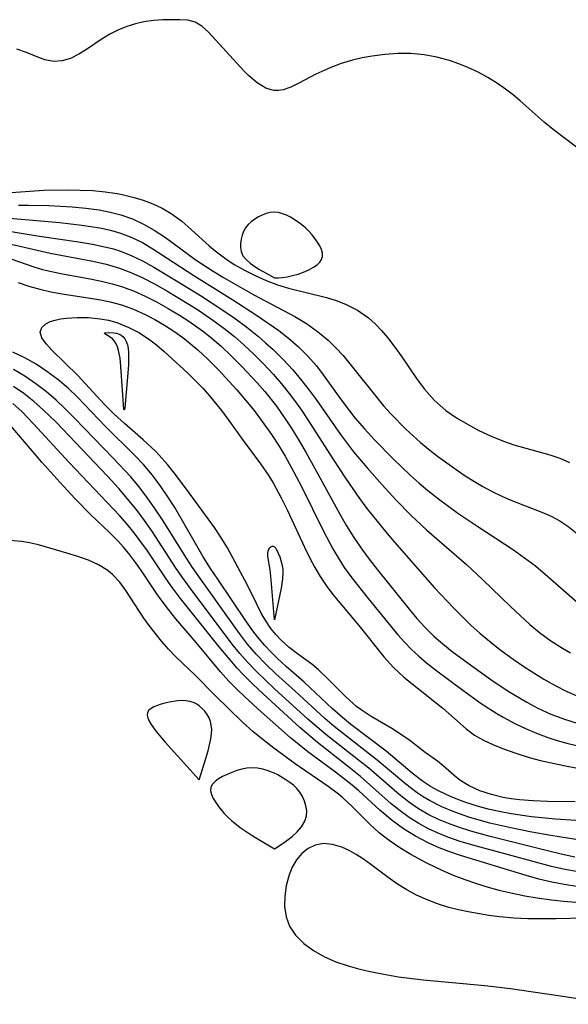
# Model space of a CAD drawing. Header units: inches. Extents: x 1073367 to 1082519, y 1569854 to 1574957.
# Tile 205 of 256: x 1076595 to 1076667, y 1573595 to 1573725. Entities that reach past the tile are written whole.
import ezdxf

# ---------------------------------------------------------------- set-up
doc = ezdxf.new("R2010")
doc.units = ezdxf.units.IN
doc.header["$MEASUREMENT"] = 0
doc.layers.add('CGG_CurvaNivelLidar_v1', color=7, linetype='Continuous', lineweight=30, true_color=0x008008)

msp = doc.modelspace()

# ---------------------------------------------------------------- linework, layer by layer
at = {"layer": 'CGG_CurvaNivelLidar_v1'}
for points in [[(1076669.8368, 1573707.3241, 69), (1076665.447, 1573710.68, 69), (1076664.2769, 1573711.656, 69), (1076661.0798, 1573714.4622, 69), (1076660.1723, 1573715.2169, 69), (1076659.1309, 1573716.0244, 69), (1076658.0556, 1573716.7829, 69), (1076656.7957, 1573717.5692, 69), (1076655.4927, 1573718.2773, 69), (1076654.1515, 1573718.9036, 69), (1076652.9292, 1573719.3877, 69), (1076651.685, 1573719.8052, 69), (1076650.0302, 1573720.2513, 69), (1076648.353, 1573720.5683, 69), (1076646.5946, 1573720.7385, 69), (1076644.8649, 1573720.7477, 69), (1076643.1406, 1573720.6288, 69), (1076641.4334, 1573720.4092, 69), (1076640.1148, 1573720.1755, 69), (1076638.8233, 1573719.878, 69), (1076637.3609, 1573719.4371, 69), (1076635.9573, 1573718.9129, 69), (1076633.9979, 1573718.0224, 69), (1076631.7373, 1573716.8023, 69), (1076630.6673, 1573716.287, 69), (1076629.6329, 1573715.9385, 69), (1076629.0262, 1573715.8441, 69), (1076628.4228, 1573715.8574, 69), (1076628.0486, 1573715.921, 69), (1076627.3526, 1573716.1491, 69), (1076626.1846, 1573716.845, 69), (1076625.0639, 1573717.8156, 69), (1076624.4239, 1573718.4627, 69), (1076619.7446, 1573723.5622, 69), (1076618.8816, 1573724.3714, 69), (1076617.9868, 1573724.9298, 69), (1076617.0193, 1573725.1766, 69), (1076615.9369, 1573725.2379, 69), (1076613.6825, 1573725.2222, 69), (1076612.4437, 1573725.13, 69), (1076611.1679, 1573724.9406, 69), (1076610.0484, 1573724.6748, 69), (1076608.9349, 1573724.3187, 69), (1076607.7246, 1573723.8262, 69), (1076606.6716, 1573723.2966, 69), (1076605.6665, 1573722.7024, 69), (1076603.5758, 1573721.2816, 69), (1076602.5588, 1573720.6437, 69), (1076601.4439, 1573720.1021, 69), (1076600.3263, 1573719.7612, 69), (1076599.2288, 1573719.6712, 69), (1076598.0571, 1573719.8938, 69), (1076596.871, 1573720.3393, 69), (1076595.602, 1573720.8659, 69), (1076594.3477, 1573721.3124, 69)], [(1076590.4852, 1573702.0701, 69), (1076596.0432, 1573702.4865, 69), (1076597.8899, 1573702.5912, 69), (1076601.0883, 1573702.6556, 69), (1076602.7498, 1573702.6265, 69), (1076604.3972, 1573702.5442, 69), (1076606.0241, 1573702.3961, 69), (1076607.6231, 1573702.1646, 69), (1076608.2811, 1573702.0378, 69), (1076609.7274, 1573701.6851, 69), (1076611.0729, 1573701.2706, 69), (1076612.3753, 1573700.778, 69), (1076613.6231, 1573700.1972, 69), (1076614.8021, 1573699.5137, 69), (1076616.1956, 1573698.4845, 69), (1076617.5088, 1573697.3396, 69), (1076619.843, 1573695.2109, 69), (1076620.6384, 1573694.5333, 69), (1076621.864, 1573693.6091, 69), (1076623.1651, 1573692.7588, 69), (1076624.526, 1573691.9776, 69), (1076625.9343, 1573691.2642, 69), (1076627.4021, 1573690.6134, 69), (1076628.9054, 1573690.0518, 69), (1076630.3457, 1573689.6157, 69), (1076635.4108, 1573688.364, 69), (1076636.6852, 1573687.9648, 69), (1076637.9201, 1573687.4854, 69), (1076639.5105, 1573686.6717, 69), (1076640.9703, 1573685.657, 69), (1076641.8684, 1573684.8532, 69), (1076642.7071, 1573683.9701, 69), (1076643.5018, 1573683.0272, 69), (1076644.4536, 1573681.7866, 69), (1076645.3662, 1573680.5005, 69), (1076647.3203, 1573677.6121, 69), (1076648.3451, 1573676.2232, 69), (1076649.7034, 1573674.687, 69), (1076651.2356, 1573673.3689, 69), (1076652.6258, 1573672.4035, 69), (1076654.0908, 1573671.5275, 69), (1076655.606, 1573670.7215, 69), (1076657.218, 1573669.95, 69), (1076658.868, 1573669.2754, 69), (1076660.2446, 1573668.8162, 69), (1076664.9966, 1573667.4743, 69), (1076666.3455, 1573667.0088, 69), (1076667.6374, 1573666.4462, 69)], [(1076594.542, 1573700.6367, 68.5), (1076595.8674, 1573700.6342, 68.5), (1076598.5668, 1573700.5575, 68.5), (1076601.6718, 1573700.3841, 68.5), (1076603.4731, 1573700.2199, 68.5), (1076605.2484, 1573699.9811, 68.5), (1076606.708, 1573699.7015, 68.5), (1076608.1342, 1573699.3262, 68.5), (1076609.6568, 1573698.7806, 68.5), (1076611.1266, 1573698.1054, 68.5), (1076612.5394, 1573697.312, 68.5), (1076614.0315, 1573696.3163, 68.5), (1076618.1269, 1573693.3182, 68.5), (1076620.3437, 1573691.8633, 68.5), (1076621.7437, 1573691.0107, 68.5), (1076625.7666, 1573688.7258, 68.5), (1076631.2013, 1573685.8339, 68.5), (1076632.7422, 1573684.8881, 68.5), (1076634.2136, 1573683.8409, 68.5), (1076635.601, 1573682.6875, 68.5), (1076636.636, 1573681.685, 68.5), (1076637.5839, 1573680.6419, 68.5), (1076638.4944, 1573679.5539, 68.5), (1076642.0647, 1573675.0725, 68.5), (1076642.9708, 1573673.9871, 68.5), (1076643.9246, 1573672.9237, 68.5), (1076645.935, 1573670.8847, 68.5), (1076647.8692, 1573669.1114, 68.5), (1076648.8726, 1573668.2676, 68.5), (1076650.1187, 1573667.2943, 68.5), (1076652.5868, 1573665.5188, 68.5), (1076653.796, 1573664.7068, 68.5), (1076655.0231, 1573663.9324, 68.5), (1076656.1414, 1573663.2775, 68.5), (1076657.2755, 1573662.6645, 68.5), (1076658.7456, 1573661.949, 68.5), (1076660.0774, 1573661.3775, 68.5), (1076663.9656, 1573659.8803, 68.5), (1076665.1933, 1573659.3297, 68.5), (1076666.3307, 1573658.7088, 68.5), (1076667.409, 1573657.9921, 68.5), (1076668.4885, 1573657.1241, 68.5)], [(1076591.7003, 1573699.0055, 68), (1076595.4325, 1573698.7295, 68), (1076600.0291, 1573698.2983, 68), (1076602.9387, 1573697.9789, 68), (1076605.3411, 1573697.6022, 68), (1076606.7338, 1573697.2971, 68), (1076608.0935, 1573696.9053, 68), (1076609.5752, 1573696.3382, 68), (1076611.0027, 1573695.644, 68), (1076612.5162, 1573694.7522, 68), (1076617.7866, 1573691.2838, 68), (1076622.9601, 1573688.0451, 68), (1076626.1295, 1573686.0007, 68), (1076628.3526, 1573684.4807, 68), (1076629.0702, 1573683.963, 68), (1076630.3711, 1573682.9479, 68), (1076631.6781, 1573681.7978, 68), (1076632.9102, 1573680.5708, 68), (1076634.0599, 1573679.2677, 68), (1076634.9707, 1573678.1008, 68), (1076637.3543, 1573674.7578, 68), (1076638.4399, 1573673.2931, 68), (1076639.1458, 1573672.3997, 68), (1076640.4133, 1573670.9165, 68), (1076641.7409, 1573669.4773, 68), (1076644.2208, 1573666.9564, 68), (1076646.4968, 1573664.7833, 68), (1076647.6674, 1573663.7316, 68), (1076648.8157, 1573662.7551, 68), (1076650.2366, 1573661.629, 68), (1076652.8173, 1573659.7452, 68), (1076655.4429, 1573657.9551, 68), (1076660.1766, 1573654.8546, 68), (1076661.6585, 1573653.8156, 68), (1076663.0986, 1573652.7207, 68), (1076664.4078, 1573651.6439, 68), (1076668.6188, 1573647.9043, 68)], [(1076592.4719, 1573697.2968, 67.5), (1076597.3282, 1573696.4973, 67.5), (1076602.522, 1573695.7452, 67.5), (1076604.3575, 1573695.4413, 67.5), (1076606.1603, 1573695.0615, 67.5), (1076607.1324, 1573694.8044, 67.5), (1076608.0874, 1573694.5021, 67.5), (1076609.4841, 1573693.9499, 67.5), (1076610.9752, 1573693.2202, 67.5), (1076612.4861, 1573692.3858, 67.5), (1076615.4908, 1573690.5808, 67.5), (1076618.6694, 1573688.6075, 67.5), (1076621.6504, 1573686.6861, 67.5), (1076623.2629, 1573685.5731, 67.5), (1076624.8367, 1573684.4106, 67.5), (1076626.3594, 1573683.187, 67.5), (1076627.3217, 1573682.3479, 67.5), (1076628.3029, 1573681.441, 67.5), (1076629.642, 1573680.1165, 67.5), (1076630.9247, 1573678.7387, 67.5), (1076632.1422, 1573677.3038, 67.5), (1076633.0946, 1573676.0717, 67.5), (1076634.0105, 1573674.809, 67.5), (1076637.242, 1573670.1842, 67.5), (1076638.9823, 1573667.8769, 67.5), (1076640.7782, 1573665.7262, 67.5), (1076642.7581, 1573663.4899, 67.5), (1076644.5976, 1573661.4955, 67.5), (1076646.5744, 1573659.4824, 67.5), (1076648.7099, 1573657.4776, 67.5), (1076653.9425, 1573652.9213, 67.5), (1076656.0632, 1573650.9349, 67.5), (1076659.7769, 1573647.3247, 67.5), (1076662.37, 1573644.9463, 67.5), (1076663.6418, 1573643.8933, 67.5), (1076665.1455, 1573642.7914, 67.5), (1076666.7104, 1573641.7933, 67.5), (1076667.7651, 1573641.1997, 67.5)], [(1076593.0165, 1573695.5839, 67), (1076598.7429, 1573694.2417, 67), (1076604.4144, 1573693.1681, 67), (1076606.1932, 1573692.7683, 67), (1076607.9362, 1573692.2658, 67), (1076609.2435, 1573691.78, 67), (1076610.9279, 1573691.0189, 67), (1076612.5811, 1573690.159, 67), (1076614.2162, 1573689.2347, 67), (1076617.1186, 1573687.4844, 67), (1076618.5514, 1573686.5684, 67), (1076620.3401, 1573685.3584, 67), (1076621.783, 1573684.3015, 67), (1076623.179, 1573683.1853, 67), (1076624.4958, 1573682.0264, 67), (1076625.7694, 1573680.8174, 67), (1076627.0656, 1573679.5127, 67), (1076628.3215, 1573678.1689, 67), (1076629.4142, 1573676.9181, 67), (1076630.4578, 1573675.6262, 67), (1076631.2781, 1573674.5236, 67), (1076632.067, 1573673.3952, 67), (1076632.9134, 1573672.1269, 67), (1076636.2199, 1573666.9547, 67), (1076637.9053, 1573664.3756, 67), (1076639.7685, 1573661.6926, 67), (1076640.7563, 1573660.3616, 67), (1076642.8116, 1573657.7618, 67), (1076644.084, 1573656.2528, 67), (1076649.7359, 1573649.8254, 67), (1076652.2282, 1573647.1534, 67), (1076654.5328, 1573644.8661, 67), (1076655.733, 1573643.7791, 67), (1076657.4846, 1573642.3352, 67), (1076658.5727, 1573641.4968, 67), (1076660.1279, 1573640.3641, 67), (1076661.7127, 1573639.2784, 67), (1076664.226, 1573637.6874, 67), (1076665.7228, 1573636.8304, 67), (1076667.2485, 1573636.0529, 67), (1076668.8127, 1573635.3832, 67)], [(1076592.6308, 1573693.8063, 66.5), (1076596.5994, 1573692.42, 66.5), (1076597.7431, 1573692.0829, 66.5), (1076598.9077, 1573691.7927, 66.5), (1076600.1676, 1573691.5256, 66.5), (1076604.2942, 1573690.7715, 66.5), (1076605.7152, 1573690.482, 66.5), (1076606.9775, 1573690.1788, 66.5), (1076608.2214, 1573689.8134, 66.5), (1076609.7947, 1573689.2265, 66.5), (1076611.3365, 1573688.5328, 66.5), (1076612.8559, 1573687.7618, 66.5), (1076614.3969, 1573686.912, 66.5), (1076615.915, 1573686.0071, 66.5), (1076617.1355, 1573685.2228, 66.5), (1076618.9574, 1573683.9366, 66.5), (1076619.9733, 1573683.1411, 66.5), (1076621.4157, 1573681.8941, 66.5), (1076622.8044, 1573680.5791, 66.5), (1076624.1539, 1573679.2173, 66.5), (1076626.208, 1573677.0103, 66.5), (1076627.1962, 1573675.8725, 66.5), (1076628.7476, 1573673.9256, 66.5), (1076630.0166, 1573672.1189, 66.5), (1076630.7759, 1573670.9449, 66.5), (1076631.7507, 1573669.3507, 66.5), (1076632.6948, 1573667.7344, 66.5), (1076634.3027, 1573664.8698, 66.5), (1076637.1454, 1573659.6063, 66.5), (1076638.0567, 1573658.0291, 66.5), (1076639.0178, 1573656.4874, 66.5), (1076640.0744, 1573654.9468, 66.5), (1076641.0701, 1573653.6094, 66.5), (1076642.1636, 1573652.2179, 66.5), (1076646.3625, 1573646.9722, 66.5), (1076647.3753, 1573645.7534, 66.5), (1076648.4307, 1573644.5791, 66.5), (1076649.6092, 1573643.416, 66.5), (1076650.8133, 1573642.3661, 66.5), (1076652.0683, 1573641.365, 66.5), (1076654.6691, 1573639.4423, 66.5), (1076657.1956, 1573637.6512, 66.5), (1076659.4935, 1573636.1205, 66.5), (1076661.9581, 1573634.6343, 66.5), (1076663.4243, 1573633.8503, 66.5), (1076665.1653, 1573633.0454, 66.5), (1076666.9533, 1573632.3657, 66.5), (1076668.628, 1573631.8677, 66.5)], [(1076594.5198, 1573690.34, 66), (1076595.917, 1573689.8464, 66), (1076597.3634, 1573689.4437, 66), (1076598.8468, 1573689.1168, 66), (1076600.3394, 1573688.853, 66), (1076605.2196, 1573688.0953, 66), (1076606.7199, 1573687.7846, 66), (1076608.1927, 1573687.3837, 66), (1076609.7895, 1573686.8018, 66), (1076611.3463, 1573686.1003, 66), (1076612.6503, 1573685.4267, 66), (1076613.9256, 1573684.6915, 66), (1076615.1657, 1573683.8945, 66), (1076616.3622, 1573683.0319, 66), (1076617.3258, 1573682.26, 66), (1076618.3211, 1573681.4049, 66), (1076619.6918, 1573680.1236, 66), (1076621.0204, 1573678.7822, 66), (1076623.5094, 1573676.0829, 66), (1076624.6686, 1573674.7385, 66), (1076625.7815, 1573673.3604, 66), (1076626.8693, 1573671.9063, 66), (1076628.1074, 1573670.1568, 66), (1076629.0237, 1573668.7432, 66), (1076629.8948, 1573667.294, 66), (1076630.7297, 1573665.8179, 66), (1076632.0292, 1573663.3559, 66), (1076634.9754, 1573657.3242, 66), (1076636.2159, 1573655.0002, 66), (1076636.8768, 1573653.8704, 66), (1076637.7412, 1573652.5255, 66), (1076638.753, 1573651.1286, 66), (1076640.9132, 1573648.4072, 66), (1076644.8618, 1573643.5984, 66), (1076645.7499, 1573642.5945, 66), (1076646.6767, 1573641.6343, 66), (1076647.6519, 1573640.735, 66), (1076648.6707, 1573639.8766, 66), (1076649.8492, 1573638.9402, 66), (1076653.4794, 1573636.2154, 66), (1076655.9238, 1573634.4654, 66), (1076657.9874, 1573633.1142, 66), (1076658.8029, 1573632.6404, 66), (1076660.3776, 1573631.8111, 66), (1076661.8052, 1573631.1356, 66), (1076663.2645, 1573630.5155, 66), (1076664.7541, 1573629.9594, 66), (1076666.0025, 1573629.5567, 66), (1076667.2686, 1573629.2044, 66), (1076668.5503, 1573628.9028, 66)], [(1076668.3912, 1573621.4247, 65.5), (1076664.6895, 1573621.4639, 65.5), (1076662.8155, 1573621.5305, 65.5), (1076660.9824, 1573621.6715, 65.5), (1076659.8827, 1573621.8114, 65.5), (1076658.8099, 1573621.997, 65.5), (1076657.2783, 1573622.3613, 65.5), (1076655.718, 1573622.8775, 65.5), (1076654.3012, 1573623.5138, 65.5), (1076653.0703, 1573624.2723, 65.5), (1076652.303, 1573624.9021, 65.5), (1076650.8682, 1573626.2064, 65.5), (1076650.1133, 1573626.7872, 65.5), (1076648.4784, 1573627.9478, 65.5), (1076646.4447, 1573629.529, 65.5), (1076645.3609, 1573630.3225, 65.5), (1076644.0583, 1573631.1539, 65.5), (1076641.3307, 1573632.7583, 65.5), (1076639.9966, 1573633.6269, 65.5), (1076639.3907, 1573634.0731, 65.5), (1076638.9529, 1573634.4229, 65.5), (1076637.8966, 1573635.3706, 65.5), (1076635.5424, 1573637.8021, 65.5), (1076634.3311, 1573638.945, 65.5), (1076633.4298, 1573639.6636, 65.5), (1076631.5485, 1573641.035, 65.5), (1076630.4466, 1573641.904, 65.5), (1076629.3987, 1573642.8573, 65.5), (1076628.6722, 1573643.6362, 65.5), (1076628.0299, 1573644.4407, 65.5), (1076627.3565, 1573645.4296, 65.5), (1076626.7447, 1573646.4719, 65.5), (1076626.0999, 1573647.7181, 65.5), (1076624.8581, 1573650.2785, 65.5), (1076624.0099, 1573651.9, 65.5), (1076622.2493, 1573655.1073, 65.5), (1076621.3153, 1573656.6664, 65.5), (1076620.5395, 1573657.8087, 65.5), (1076617.1886, 1573662.4385, 65.5), (1076615.3826, 1573664.8546, 65.5), (1076614.31, 1573666.1799, 65.5), (1076613.1857, 1573667.4491, 65.5), (1076612.7047, 1573667.9484, 65.5), (1076611.0961, 1573669.449, 65.5), (1076608.5871, 1573671.6391, 65.5), (1076607.2408, 1573672.8921, 65.5), (1076605.9678, 1573674.1765, 65.5), (1076602.3997, 1573678.0193, 65.5), (1076598.9564, 1573681.3627, 65.5), (1076598.2434, 1573682.1465, 65.5), (1076597.6485, 1573682.985, 65.5), (1076597.4239, 1573683.7446, 65.5), (1076597.6256, 1573684.361, 65.5), (1076598.1736, 1573684.8734, 65.5), (1076598.739, 1573685.151, 65.5), (1076599.4242, 1573685.3647, 65.5), (1076600.137, 1573685.5136, 65.5), (1076600.9157, 1573685.6219, 65.5), (1076602.3206, 1573685.7145, 65.5), (1076603.8176, 1573685.6917, 65.5), (1076605.3621, 1573685.5372, 65.5), (1076606.4818, 1573685.3298, 65.5), (1076607.5921, 1573685.0286, 65.5), (1076609.1997, 1573684.3948, 65.5), (1076610.5273, 1573683.6997, 65.5), (1076611.7957, 1573682.8779, 65.5), (1076612.8486, 1573682.0637, 65.5), (1076613.8673, 1573681.1867, 65.5), (1076617.0192, 1573678.2985, 65.5), (1076618.0701, 1573677.2707, 65.5), (1076618.9947, 1573676.3031, 65.5), (1076619.8899, 1573675.306, 65.5), (1076621.4793, 1573673.3706, 65.5), (1076622.4546, 1573672.0465, 65.5), (1076624.3443, 1573669.3655, 65.5), (1076626.6343, 1573666.262, 65.5), (1076627.7259, 1573664.6752, 65.5), (1076628.3578, 1573663.6527, 65.5), (1076629.3859, 1573661.7728, 65.5), (1076630.2052, 1573660.0861, 65.5), (1076632.4624, 1573655.1987, 65.5), (1076633.188, 1573653.754, 65.5), (1076633.8596, 1573652.5115, 65.5), (1076634.5737, 1573651.3041, 65.5), (1076635.3432, 1573650.1423, 65.5), (1076636.2466, 1573648.9432, 65.5), (1076639.6955, 1573644.8259, 65.5), (1076642.9975, 1573640.662, 65.5), (1076644.2746, 1573639.2512, 65.5), (1076645.6671, 1573637.9796, 65.5), (1076649.7795, 1573634.6947, 65.5), (1076650.8134, 1573633.8249, 65.5), (1076653.9244, 1573631.0904, 65.5), (1076655.0367, 1573630.2698, 65.5), (1076656.1994, 1573629.5924, 65.5), (1076657.4392, 1573629.0075, 65.5), (1076658.7377, 1573628.4838, 65.5), (1076660.481, 1573627.8623, 65.5), (1076662.2826, 1573627.3046, 65.5), (1076663.7765, 1573626.9065, 65.5), (1076666.8718, 1573626.2198, 65.5), (1076668.4649, 1573625.9331, 65.5)], [(1076668.4502, 1573618.9196, 66), (1076665.7725, 1573619.1276, 66), (1076662.6011, 1573619.4388, 66), (1076659.8669, 1573619.8179, 66), (1076658.5156, 1573620.0638, 66), (1076657.0287, 1573620.3903, 66), (1076655.5641, 1573620.7757, 66), (1076653.7258, 1573621.3616, 66), (1076651.9439, 1573622.0542, 66), (1076650.2342, 1573622.8648, 66), (1076649.1771, 1573623.4623, 66), (1076648.1289, 1573624.1526, 66), (1076646.7362, 1573625.2148, 66), (1076643.3184, 1573628.1144, 66), (1076638.6314, 1573631.6829, 66), (1076637.5167, 1573632.5845, 66), (1076636.1958, 1573633.7375, 66), (1076632.4235, 1573637.2828, 66), (1076630.0563, 1573639.3702, 66), (1076628.8918, 1573640.4321, 66), (1076628.036, 1573641.2737, 66), (1076627.2157, 1573642.1511, 66), (1076626.4668, 1573643.0298, 66), (1076625.7546, 1573643.9413, 66), (1076624.7824, 1573645.3037, 66), (1076620.9763, 1573650.9651, 66), (1076620.0129, 1573652.4038, 66), (1076619.0538, 1573653.9111, 66), (1076615.2761, 1573660.4711, 66), (1076614.37, 1573661.8947, 66), (1076613.4164, 1573663.2811, 66), (1076612.307, 1573664.7626, 66), (1076611.1242, 1573666.1748, 66), (1076609.9349, 1573667.4316, 66), (1076606.1018, 1573671.2459, 66), (1076602.3784, 1573675.1172, 66), (1076601.1239, 1573676.3214, 66), (1076599.7464, 1573677.4807, 66), (1076598.298, 1573678.5532, 66), (1076596.8768, 1573679.49, 66), (1076595.4023, 1573680.3375, 66), (1076593.7827, 1573681.116, 66)], [(1076668.4807, 1573616.4115, 66.5), (1076665.1391, 1573616.9184, 66.5), (1076662.6135, 1573617.3889, 66.5), (1076659.8474, 1573617.9415, 66.5), (1076657.0539, 1573618.5862, 66.5), (1076655.6485, 1573618.9651, 66.5), (1076654.262, 1573619.3847, 66.5), (1076652.4091, 1573620.0344, 66.5), (1076650.6949, 1573620.7479, 66.5), (1076649.0496, 1573621.5772, 66.5), (1076648.2287, 1573622.0635, 66.5), (1076647.4328, 1573622.5881, 66.5), (1076645.9085, 1573623.7366, 66.5), (1076642.0954, 1573626.9606, 66.5), (1076637.4166, 1573630.6033, 66.5), (1076636.3944, 1573631.43, 66.5), (1076635.1764, 1573632.473, 66.5), (1076631.2351, 1573636.1164, 66.5), (1076628.6705, 1573638.4145, 66.5), (1076627.3393, 1573639.6837, 66.5), (1076626.068, 1573641.0147, 66.5), (1076624.9195, 1573642.3611, 66.5), (1076623.8363, 1573643.7645, 66.5), (1076618.6722, 1573651.0153, 66.5), (1076617.639, 1573652.5093, 66.5), (1076616.8299, 1573653.7507, 66.5), (1076613.6633, 1573658.8386, 66.5), (1076612.6516, 1573660.3518, 66.5), (1076611.5936, 1573661.8307, 66.5), (1076610.4876, 1573663.2697, 66.5), (1076609.4341, 1573664.5359, 66.5), (1076607.1247, 1573667.0307, 66.5), (1076601.9961, 1573672.3364, 66.5), (1076600.7076, 1573673.6255, 66.5), (1076599.5311, 1573674.7344, 66.5), (1076598.2588, 1573675.8191, 66.5), (1076596.8496, 1573676.9021, 66.5), (1076595.3875, 1573677.9016, 66.5), (1076593.8694, 1573678.7984, 66.5)], [(1076668.3277, 1573614.0792, 67), (1076666.5201, 1573614.4585, 67), (1076664.7221, 1573614.883, 67), (1076657.1165, 1573616.7913, 67), (1076654.5313, 1573617.5213, 67), (1076652.9103, 1573618.0427, 67), (1076651.5679, 1573618.5336, 67), (1076650.2572, 1573619.082, 67), (1076648.9861, 1573619.7, 67), (1076647.6047, 1573620.4962, 67), (1076646.2869, 1573621.3905, 67), (1076645.0305, 1573622.3719, 67), (1076640.9954, 1573625.8621, 67), (1076639.6578, 1573626.9401, 67), (1076635.291, 1573630.3436, 67), (1076634.1029, 1573631.3451, 67), (1076632.9368, 1573632.3732, 67), (1076628.5049, 1573636.4188, 67), (1076627.2888, 1573637.5473, 67), (1076626.1009, 1573638.7066, 67), (1076624.9546, 1573639.9072, 67), (1076623.904, 1573641.106, 67), (1076622.8963, 1573642.3431, 67), (1076617.3614, 1573649.7072, 67), (1076616.3035, 1573651.175, 67), (1076615.4757, 1573652.3978, 67), (1076612.2143, 1573657.3982, 67), (1076611.26, 1573658.7514, 67), (1076610.2685, 1573660.0788, 67), (1076609.2401, 1573661.3781, 67), (1076607.8503, 1573663.0131, 67), (1076606.3656, 1573664.6382, 67), (1076599.5269, 1573671.7934, 67), (1076597.8279, 1573673.4478, 67), (1076596.5683, 1573674.559, 67), (1076595.2618, 1573675.5993, 67), (1076593.9074, 1573676.556, 67)], [(1076668.5671, 1573612.1458, 67.5), (1076666.9877, 1573612.436, 67.5), (1076665.2213, 1573612.8411, 67.5), (1076654.7824, 1573615.6606, 67.5), (1076653.1293, 1573616.162, 67.5), (1076651.5057, 1573616.7196, 67.5), (1076650.201, 1573617.2381, 67.5), (1076648.9319, 1573617.8235, 67.5), (1076647.619, 1573618.5353, 67.5), (1076646.3562, 1573619.3295, 67.5), (1076645.1452, 1573620.2004, 67.5), (1076643.9857, 1573621.1406, 67.5), (1076639.8979, 1573624.7657, 67.5), (1076638.1407, 1573626.1909, 67.5), (1076634.2039, 1573629.2756, 67.5), (1076631.8761, 1573631.2702, 67.5), (1076626.9955, 1573635.7256, 67.5), (1076625.6253, 1573637.0307, 67.5), (1076624.2928, 1573638.3715, 67.5), (1076623.5686, 1573639.1462, 67.5), (1076622.3363, 1573640.5506, 67.5), (1076621.1443, 1573641.9913, 67.5), (1076616.052, 1573648.3894, 67.5), (1076614.9691, 1573649.8314, 67.5), (1076614.1245, 1573651.0335, 67.5), (1076611.6433, 1573654.7186, 67.5), (1076610.7749, 1573655.9438, 67.5), (1076609.8868, 1573657.1179, 67.5), (1076608.9608, 1573658.2594, 67.5), (1076607.9956, 1573659.364, 67.5), (1076601.2564, 1573666.4592, 67.5), (1076596.5473, 1573671.6063, 67.5), (1076594.9928, 1573673.2073, 67.5), (1076593.7873, 1573674.2768, 67.5)], [(1076668.5444, 1573610.1721, 68), (1076666.8975, 1573610.4167, 68), (1076665.2666, 1573610.7382, 68), (1076663.5557, 1573611.1636, 68), (1076661.8591, 1573611.65, 68), (1076653.1593, 1573614.3019, 68), (1076651.6185, 1573614.824, 68), (1076650.1084, 1573615.4053, 68), (1076648.884, 1573615.9516, 68), (1076647.2167, 1573616.8351, 68), (1076645.6208, 1573617.8382, 68), (1076644.0996, 1573618.9495, 68), (1076642.4736, 1573620.3176, 68), (1076639.6671, 1573622.8556, 68), (1076638.7762, 1573623.6229, 68), (1076636.5828, 1573625.3474, 68), (1076632.9156, 1573628.0575, 68), (1076630.6209, 1573629.9256, 68), (1076626.7313, 1573633.3357, 68), (1076624.5499, 1573635.3319, 68), (1076623.485, 1573636.3568, 68), (1076622.4536, 1573637.4135, 68), (1076621.3305, 1573638.6639, 68), (1076618.11, 1573642.5438, 68), (1076615.4281, 1573645.7166, 68), (1076614.4317, 1573646.947, 68), (1076613.4815, 1573648.2059, 68), (1076612.9036, 1573649.0327, 68), (1076610.8661, 1573652.0676, 68), (1076610.1039, 1573653.149, 68), (1076609.1821, 1573654.3635, 68), (1076608.4655, 1573655.2259, 68), (1076607.7144, 1573656.0571, 68), (1076606.5527, 1573657.2237, 68), (1076604.1441, 1573659.5032, 68), (1076602.0663, 1573661.626, 68), (1076600.0387, 1573663.835, 68), (1076597.6617, 1573666.5048, 68), (1076593.0479, 1573671.9027, 68)], [(1076668.4652, 1573608.0492, 68.5), (1076666.8361, 1573608.1692, 68.5), (1076665.2128, 1573608.3403, 68.5), (1076663.326, 1573608.6029, 68.5), (1076661.6969, 1573608.8892, 68.5), (1076660.0781, 1573609.226, 68.5), (1076658.4707, 1573609.6084, 68.5), (1076656.8804, 1573610.0349, 68.5), (1076655.3082, 1573610.5132, 68.5), (1076653.7655, 1573611.0487, 68.5), (1076652.2468, 1573611.6382, 68.5), (1076650.7539, 1573612.2765, 68.5), (1076648.7015, 1573613.2558, 68.5), (1076646.5801, 1573614.4146, 68.5), (1076645.1199, 1573615.3091, 68.5), (1076643.7186, 1573616.2694, 68.5), (1076642.3932, 1573617.309, 68.5), (1076641.1529, 1573618.4348, 68.5), (1076638.7815, 1573620.7866, 68.5), (1076637.5638, 1573621.9209, 68.5), (1076636.9934, 1573622.4063, 68.5), (1076635.6162, 1573623.466, 68.5), (1076631.2519, 1573626.4433, 68.5), (1076628.4068, 1573628.5361, 68.5), (1076626.9903, 1573629.6176, 68.5), (1076625.6151, 1573630.7422, 68.5), (1076624.2383, 1573632.0044, 68.5), (1076620.5692, 1573635.5901, 68.5), (1076617.967, 1573638.2027, 68.5), (1076615.3998, 1573640.6711, 68.5), (1076614.4337, 1573641.6962, 68.5), (1076613.5086, 1573642.7573, 68.5), (1076611.8706, 1573644.8178, 68.5), (1076611.1605, 1573645.8072, 68.5), (1076608.8014, 1573649.4701, 68.5), (1076607.9779, 1573650.5799, 68.5), (1076607.0617, 1573651.5651, 68.5), (1076606.4076, 1573652.1069, 68.5), (1076605.1696, 1573652.8668, 68.5), (1076603.8178, 1573653.4692, 68.5), (1076602.3974, 1573653.9672, 68.5), (1076600.9501, 1573654.4068, 68.5), (1076597.1908, 1573655.5136, 68.5), (1076596.0287, 1573655.7939, 68.5), (1076594.9345, 1573655.9859, 68.5), (1076592.9046, 1573656.1489, 68.5)], [(1076669.6046, 1573605.9697, 69), (1076665.7983, 1573605.8795, 69), (1076662.0833, 1573605.8814, 69), (1076660.2339, 1573605.9631, 69), (1076658.3581, 1573606.1371, 69), (1076656.9095, 1573606.3263, 69), (1076654.171, 1573606.7965, 69), (1076652.8858, 1573607.0758, 69), (1076651.6174, 1573607.4035, 69), (1076650.1211, 1573607.8745, 69), (1076648.6638, 1573608.431, 69), (1076647.3213, 1573609.0403, 69), (1076646.0299, 1573609.725, 69), (1076644.7996, 1573610.4839, 69), (1076643.593, 1573611.3423, 69), (1076641.2876, 1573613.0962, 69), (1076640.3137, 1573613.778, 69), (1076639.3435, 1573614.4016, 69), (1076638.3862, 1573614.955, 69), (1076637.4302, 1573615.4025, 69), (1076636.2117, 1573615.7599, 69), (1076635.0126, 1573615.8567, 69), (1076633.8789, 1573615.659, 69), (1076632.9617, 1573615.2122, 69), (1076632.1416, 1573614.5461, 69), (1076631.4293, 1573613.7037, 69), (1076630.8416, 1573612.7197, 69), (1076630.3836, 1573611.5961, 69), (1076630.0335, 1573610.2635, 69), (1076629.847, 1573608.8842, 69), (1076629.8391, 1573607.5028, 69), (1076630.0379, 1573606.1628, 69), (1076630.4919, 1573604.8979, 69), (1076631.295, 1573603.6876, 69), (1076632.372, 1573602.6156, 69), (1076633.6587, 1573601.6716, 69), (1076635.1082, 1573600.8539, 69), (1076636.6411, 1573600.1813, 69), (1076638.2651, 1573599.6173, 69), (1076639.8061, 1573599.1868, 69), (1076641.3877, 1573598.8219, 69), (1076642.9983, 1573598.5106, 69), (1076644.9297, 1573598.1988, 69), (1076648.2011, 1573597.7869, 69), (1076656.3812, 1573597.0295, 69), (1076659.8016, 1573596.6237, 69), (1076667.2996, 1573595.5342, 69), (1076673.5321, 1573594.5303, 69)]]:
    msp.add_polyline3d(points, dxfattribs=at)
for points in [[(1076628.5, 1573690.9878, 69.5), (1076628.9656, 1573690.9683, 69.5), (1076629.515, 1573691.0076, 69.5), (1076630.1992, 1573691.1052, 69.5), (1076630.8994, 1573691.2603, 69.5), (1076631.6311, 1573691.4757, 69.5), (1076632.359, 1573691.7414, 69.5), (1076633.0472, 1573692.0449, 69.5), (1076633.6594, 1573692.373, 69.5), (1076634.1583, 1573692.7125, 69.5), (1076634.5105, 1573693.0517, 69.5), (1076634.7523, 1573693.4059, 69.5), (1076634.8809, 1573693.7864, 69.5), (1076634.8701, 1573694.2369, 69.5), (1076634.7327, 1573694.7135, 69.5), (1076634.5042, 1573695.2062, 69.5), (1076634.2095, 1573695.7064, 69.5), (1076633.4804, 1573696.6986, 69.5), (1076633.0604, 1573697.1744, 69.5), (1076632.6054, 1573697.6238, 69.5), (1076632.1393, 1573698.0183, 69.5), (1076631.6479, 1573698.3813, 69.5), (1076630.617, 1573699.0123, 69.5), (1076630.087, 1573699.2716, 69.5), (1076629.5518, 1573699.4812, 69.5), (1076629.0138, 1573699.6262, 69.5), (1076628.4752, 1573699.6856, 69.5), (1076627.9356, 1573699.6413, 69.5), (1076627.4011, 1573699.5092, 69.5), (1076626.8758, 1573699.3091, 69.5), (1076626.3649, 1573699.0549, 69.5), (1076625.8758, 1573698.7554, 69.5), (1076625.4183, 1573698.4146, 69.5), (1076625.0057, 1573698.0323, 69.5), (1076624.6562, 1573697.6039, 69.5), (1076624.3879, 1573697.1287, 69.5), (1076624.1912, 1573696.6166, 69.5), (1076624.0573, 1573696.0821, 69.5), (1076623.9833, 1573695.5386, 69.5), (1076623.9728, 1573694.9994, 69.5), (1076624.0611, 1573694.4591, 69.5), (1076624.3152, 1573693.9067, 69.5), (1076624.7274, 1573693.389, 69.5), (1076625.2624, 1573692.9044, 69.5), (1076625.8716, 1573692.4583, 69.5), (1076626.5074, 1573692.0564, 69.5)], [(1076608.5, 1573673.4747, 65), (1076608.142, 1573679.2184, 65), (1076608.0165, 1573680.3096, 65), (1076607.8234, 1573681.3288, 65), (1076607.6867, 1573681.7937, 65), (1076607.5119, 1573682.2136, 65), (1076607.288, 1573682.5725, 65), (1076607.013, 1573682.8553, 65), (1076606.7116, 1573683.0784, 65), (1076605.9916, 1573683.5154, 65), (1076605.9397, 1573683.605, 65), (1076606.029, 1573683.6654, 65), (1076606.5022, 1573683.7239, 65), (1076607.1866, 1573683.6832, 65), (1076607.5537, 1573683.6103, 65), (1076608.0999, 1573683.3929, 65), (1076608.4393, 1573683.1345, 65), (1076608.6658, 1573682.8586, 65), (1076608.8427, 1573682.5343, 65), (1076608.993, 1573682.0833, 65), (1076609.0841, 1573681.5893, 65), (1076609.1315, 1573681.065, 65), (1076609.1469, 1573680.5196, 65), (1076609.1156, 1573679.3912, 65), (1076608.6442, 1573673.6896, 65), (1076608.599, 1573673.4696, 65), (1076608.5542, 1573673.4416, 65)], [(1076628.5, 1573645.5853, 65), (1076628.0628, 1573650.8897, 65), (1076627.9025, 1573652.1981, 65), (1076627.6384, 1573653.6963, 65), (1076627.6041, 1573654.059, 65), (1076627.6114, 1573654.4015, 65), (1076627.6686, 1573654.7117, 65), (1076627.7617, 1573654.9393, 65), (1076627.8862, 1573655.1271, 65), (1076628.0307, 1573655.267, 65), (1076628.1848, 1573655.3481, 65), (1076628.3389, 1573655.3556, 65), (1076628.5054, 1573655.261, 65), (1076628.6622, 1573655.0765, 65), (1076628.9539, 1573654.5278, 65), (1076629.1925, 1573653.9257, 65), (1076629.4778, 1573652.9771, 65), (1076629.5962, 1573652.2838, 65), (1076629.6175, 1573651.8699, 65), (1076629.5748, 1573651.0324, 65), (1076629.387, 1573649.7586, 65)], [(1076618.5, 1573624.3148, 69), (1076619.2257, 1573626.591, 69), (1076619.6968, 1573628.2011, 69), (1076620.0596, 1573629.7626, 69), (1076620.1529, 1573630.4307, 69), (1076620.1733, 1573631.0188, 69), (1076620.122, 1573631.5894, 69), (1076619.9997, 1573632.0899, 69), (1076619.8128, 1573632.5683, 69), (1076619.5699, 1573633.0191, 69), (1076619.2747, 1573633.4345, 69), (1076619.0554, 1573633.6818, 69), (1076618.5295, 1573634.1481, 69), (1076618.2196, 1573634.3553, 69), (1076617.7601, 1573634.5794, 69), (1076617.2668, 1573634.7373, 69), (1076616.7495, 1573634.8291, 69), (1076616.2025, 1573634.8541, 69), (1076615.6457, 1573634.8233, 69), (1076614.53, 1573634.6473, 69), (1076613.4592, 1573634.3699, 69), (1076612.9638, 1573634.2015, 69), (1076612.5126, 1573634.0127, 69), (1076612.1239, 1573633.8002, 69), (1076611.8218, 1573633.558, 69), (1076611.638, 1573633.2769, 69), (1076611.6004, 1573632.9286, 69), (1076611.6961, 1573632.538, 69), (1076611.8899, 1573632.117, 69), (1076612.155, 1573631.6742, 69), (1076612.8243, 1573630.7483, 69), (1076614.0087, 1573629.3158, 69)], [(1076628.5, 1573615.1885, 69), (1076629.4971, 1573615.8193, 69), (1076630.1386, 1573616.2747, 69), (1076630.827, 1573616.8204, 69), (1076631.498, 1573617.4383, 69), (1076632.0853, 1573618.111, 69), (1076632.5206, 1573618.8213, 69), (1076632.7474, 1573619.5367, 69), (1076632.7798, 1573620.2243, 69), (1076632.6606, 1573620.861, 69), (1076632.4631, 1573621.4889, 69), (1076632.1983, 1573622.0982, 69), (1076631.8659, 1573622.674, 69), (1076631.4588, 1573623.199, 69), (1076631.0242, 1573623.6161, 69), (1076630.5389, 1573623.9917, 69), (1076630.0193, 1573624.3383, 69), (1076628.9281, 1573624.9754, 69), (1076628.362, 1573625.2568, 69), (1076627.6779, 1573625.5291, 69), (1076626.9736, 1573625.7358, 69), (1076626.2571, 1573625.869, 69), (1076625.5353, 1573625.9134, 69), (1076624.8496, 1573625.8608, 69), (1076624.1689, 1573625.7325, 69), (1076623.4981, 1573625.5477, 69), (1076622.8437, 1573625.3201, 69), (1076622.2144, 1573625.0592, 69), (1076621.6221, 1573624.7705, 69), (1076621.0832, 1573624.4566, 69), (1076620.6197, 1573624.1165, 69), (1076620.2619, 1573623.7466, 69), (1076620.0499, 1573623.3398, 69), (1076620.0188, 1573622.8817, 69), (1076620.1426, 1573622.3876, 69), (1076620.3818, 1573621.8683, 69), (1076620.7064, 1573621.3321, 69), (1076621.0941, 1573620.7859, 69), (1076621.8439, 1573619.8691, 69), (1076622.2701, 1573619.4103, 69), (1076622.7875, 1573618.9214, 69), (1076623.9642, 1573617.9869, 69), (1076625.3933, 1573617.0277, 69), (1076626.1959, 1573616.5299, 69)]]:
    msp.add_polyline3d(points, close=True, dxfattribs=at)

doc.saveas('drawing.dxf')
